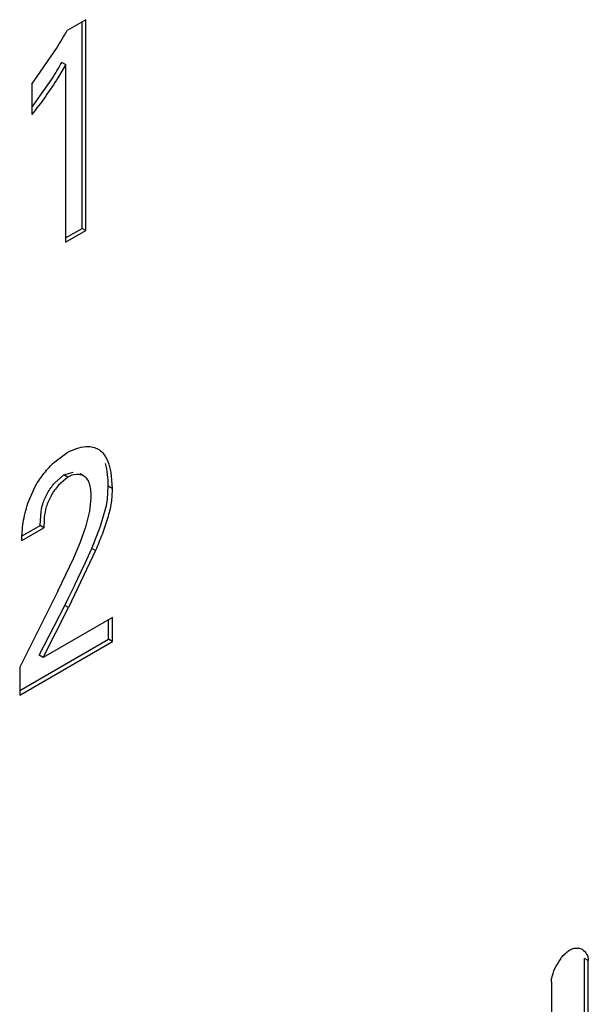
# Model space of a CAD drawing. Header units: inches. Extents: x 0 to 34, y 0 to 22.
# Tile 33 of 179: x 3.7733 to 3.8527, y 15.5513 to 15.6888. Entities that reach past the tile are written whole.
import ezdxf

# ---------------------------------------------------------------- set-up
doc = ezdxf.new("R2010")
doc.units = ezdxf.units.IN
doc.header["$LTSCALE"] = 1.87
doc.header["$MEASUREMENT"] = 0
doc.layers.add('ARTWORK', color=7, linetype='CONTINUOUS')

msp = doc.modelspace()

# ---------------------------------------------------------------- linework, layer by layer
at = {"layer": 'ARTWORK', "color": 3, "linetype": 'CONTINUOUS'}
for p, q in [((3.782520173, 15.6888121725), (3.7798979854, 15.6872981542)), ((3.782520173, 15.6593563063), (3.782520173, 15.6888121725)), ((3.7749526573, 15.679804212), (3.7784227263, 15.6848091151)), ((3.779693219, 15.6825413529), (3.779693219, 15.6577240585)), ((3.7749526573, 15.679804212), (3.7749526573, 15.6755475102)), ((3.779693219, 15.6577240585), (3.782520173, 15.6593563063)), ((3.7825199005, 15.6291783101), (3.7830798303, 15.6291759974)), ((3.7830798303, 15.6291759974), (3.7837093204, 15.6290600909)), ((3.7837093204, 15.6290600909), (3.7842296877, 15.6288368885)), ((3.7781696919, 15.6270375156), (3.7798692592, 15.628299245)), ((3.7799878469, 15.6249206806), (3.7786764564, 15.6237768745)), ((3.7859890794, 15.6256008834), (3.7861706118, 15.6233416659)), ((3.7744294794, 15.621272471), (3.7754527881, 15.6236230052)), ((3.7830747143, 15.6201748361), (3.7832574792, 15.6219998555)), ((3.7825516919, 15.618110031), (3.7830747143, 15.6201748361)), ((3.7817541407, 15.6158953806), (3.7825516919, 15.618110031)), ((3.7735686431, 15.6160654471), (3.7766614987, 15.6178512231)), ((3.7808116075, 15.6136462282), (3.7817541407, 15.6158953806)), ((3.7838725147, 15.6146520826), (3.7801034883, 15.6066866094)), ((3.7786038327, 15.6090100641), (3.7808116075, 15.6136462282)), ((3.7786038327, 15.6090100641), (3.7732732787, 15.5983578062)), ((3.776542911, 15.5997345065), (3.7801034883, 15.6066866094)), ((3.7862280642, 15.6053265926), (3.776542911, 15.5997345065)), ((3.7862280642, 15.6019629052), (3.7862280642, 15.6053265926)), ((3.7732732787, 15.5944829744), (3.7862280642, 15.6019629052)), ((3.7732732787, 15.5983578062), (3.7732732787, 15.5944829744)), ((3.8526887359, 15.51904215), (3.8526887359, 15.5573847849)), ((3.8475312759, 15.5544069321), (3.8475312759, 15.5160642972))]:
    msp.add_line(p, q, dxfattribs=at)
at = {"layer": 'ARTWORK', "color": 7, "linetype": 'CONTINUOUS'}
for p, q in [((3.7819898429, 15.6596625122), (3.7819898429, 15.6885059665)), ((3.779693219, 15.6825413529), (3.779162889, 15.6828475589)), ((3.7749622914, 15.6765424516), (3.7777645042, 15.6805140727)), ((3.779693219, 15.6583364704), (3.7819898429, 15.6596625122)), ((3.782520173, 15.6593563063), (3.7819898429, 15.6596625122)), ((3.7781414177, 15.6240776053), (3.7794575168, 15.6252268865)), ((3.7794575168, 15.6252268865), (3.7807243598, 15.6256039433)), ((3.7799878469, 15.6249206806), (3.7794575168, 15.6252268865)), ((3.782232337, 15.6250609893), (3.7817020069, 15.6253671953)), ((3.7855462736, 15.6218298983), (3.7856402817, 15.6236478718)), ((3.7861706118, 15.6233416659), (3.7856402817, 15.6236478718)), ((3.7845681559, 15.6180751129), (3.7854022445, 15.620970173)), ((3.7854022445, 15.620970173), (3.7855462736, 15.6218298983)), ((3.7761311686, 15.6181574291), (3.7762576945, 15.6201839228)), ((3.7736216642, 15.6167084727), (3.7761311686, 15.6181574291)), ((3.7766614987, 15.6178512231), (3.7761311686, 15.6181574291)), ((3.7833421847, 15.6149582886), (3.7845681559, 15.6180751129)), ((3.7821744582, 15.6124045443), (3.7833421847, 15.6149582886)), ((3.7838725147, 15.6146520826), (3.7833421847, 15.6149582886)), ((3.7760125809, 15.6000407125), (3.7795731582, 15.6069928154)), ((3.7801034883, 15.6066866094), (3.7795731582, 15.6069928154)), ((3.7856977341, 15.6022691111), (3.7856977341, 15.6050203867)), ((3.7732732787, 15.5950953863), (3.7856977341, 15.6022691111)), ((3.7862280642, 15.6019629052), (3.7856977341, 15.6022691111)), ((3.776542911, 15.5997345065), (3.7760125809, 15.6000407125)), ((3.8526887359, 15.5573847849), (3.8521584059, 15.5576909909)), ((3.8521584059, 15.519348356), (3.8521584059, 15.5576909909))]:
    msp.add_line(p, q, dxfattribs=at)
at = {"layer": 'ARTWORK', "color": 3, "linetype": 'CONTINUOUS'}
for centre, radius, start, end in [((3.7338037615, 15.7129365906), 0.0527447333, 327.7729627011, 330.9164011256), ((3.851050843, 15.5575223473), 0.0016114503, 60.0505769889, 80.9466305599)]:
    msp.add_arc(centre, radius, start, end, dxfattribs=at)
at = {"layer": 'ARTWORK', "color": 7, "linetype": 'CONTINUOUS'}
for centre, radius, start, end in [((3.7385943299, 15.7055732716), 0.046500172, 327.3908368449, 330.7433045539), ((3.4258040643, 15.7797075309), 0.3936878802, 334.4246353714, 334.8516457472), ((3.5579642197, 15.7165457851), 0.2472102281, 334.0227820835, 334.4060423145), ((3.6018116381, 15.6951905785), 0.1984389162, 333.611333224, 334.0204381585)]:
    msp.add_arc(centre, radius, start, end, dxfattribs=at)
at = {"layer": 'ARTWORK', "color": 3, "linetype": 'CONTINUOUS'}
for points, knots in [([(3.779693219, 15.6825413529), (3.779347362, 15.6819230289), (3.7779115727, 15.6794971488), (3.776266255, 15.6771983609), (3.7749526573, 15.6755475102)], [0, 0, 0, 0, 0.2513956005, 1, 1, 1, 1]), ([(3.7798692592, 15.628299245), (3.7802952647, 15.6285452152), (3.7811502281, 15.6289425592), (3.7820760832, 15.6291486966), (3.7825199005, 15.6291783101)], [0, 0, 0, 0, 0.5251476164, 1, 1, 1, 1]), ([(3.7842296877, 15.6288368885), (3.7844715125, 15.628697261), (3.7850436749, 15.6282064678), (3.7856562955, 15.6270744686), (3.785898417, 15.6261166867), (3.7859890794, 15.6256008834)], [0, 0, 0, 0, 0.2213127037, 0.5849315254, 1, 1, 1, 1]), ([(3.7754527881, 15.6236230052), (3.7758093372, 15.6242688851), (3.7766344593, 15.6254819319), (3.7776347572, 15.626553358), (3.7781696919, 15.6270375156)], [0, 0, 0, 0, 0.5055705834, 1, 1, 1, 1]), ([(3.7822323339, 15.6250609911), (3.7820804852, 15.6251486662), (3.7817367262, 15.6252788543), (3.780951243, 15.625335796), (3.7803505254, 15.6251300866), (3.7799878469, 15.6249206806)], [0, 0, 0, 0, 0.2249142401, 0.4628094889, 1, 1, 1, 1]), ([(3.7832574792, 15.6219998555), (3.7832574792, 15.622320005), (3.7832418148, 15.6229396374), (3.7831159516, 15.6238153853), (3.7828232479, 15.6245797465), (3.7824406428, 15.6249407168), (3.7822323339, 15.6250609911)], [0, 0, 0, 0, 0.2850675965, 0.5510241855, 0.7858200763, 1, 1, 1, 1]), ([(3.7786764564, 15.6237768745), (3.7782921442, 15.6233304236), (3.7776297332, 15.6223701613), (3.7769429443, 15.6208364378), (3.776674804, 15.6192997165), (3.7766614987, 15.618321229), (3.7766614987, 15.6178512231)], [0, 0, 0, 0, 0.2757354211, 0.542438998, 0.7800002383, 1, 1, 1, 1]), ([(3.7861706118, 15.6233416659), (3.7861706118, 15.6230081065), (3.7861654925, 15.6223268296), (3.7860601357, 15.621284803), (3.7858468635, 15.6202126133), (3.7854464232, 15.618728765), (3.7847860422, 15.6168665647), (3.7841805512, 15.6153926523), (3.7838725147, 15.6146520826)], [0, 0, 0, 0, 0.1104862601, 0.2255118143, 0.3463013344, 0.4721848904, 0.7343241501, 1, 1, 1, 1]), ([(3.7735686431, 15.6160654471), (3.7735766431, 15.6164724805), (3.7736013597, 15.617310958), (3.7737507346, 15.6185980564), (3.7740191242, 15.6199320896), (3.7742779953, 15.6208249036), (3.7744294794, 15.621272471)], [0, 0, 0, 0, 0.2304655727, 0.4745493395, 0.7325137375, 1, 1, 1, 1]), ([(3.8475312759, 15.5544069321), (3.8475312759, 15.554596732), (3.8475824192, 15.555002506), (3.8478246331, 15.5558553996), (3.8483312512, 15.556922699), (3.8490022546, 15.5578950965), (3.8496197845, 15.5585313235), (3.8499456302, 15.5587785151), (3.8501100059, 15.5588734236)], [0, 0, 0, 0, 0.1072465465, 0.2293331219, 0.4999947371, 0.7706591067, 0.8927490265, 1, 1, 1, 1]), ([(3.8501100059, 15.5588734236), (3.8502969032, 15.5589813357), (3.8506887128, 15.5591351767), (3.8511105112, 15.5591447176), (3.8513044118, 15.5591137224)], [0, 0, 0, 0, 0.5235961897, 1, 1, 1, 1]), ([(3.8518553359, 15.5589186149), (3.8521027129, 15.558775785), (3.8525490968, 15.5583211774), (3.8526887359, 15.5577021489), (3.8526887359, 15.5573847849)], [0, 0, 0, 0, 0.4737034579, 1, 1, 1, 1])]:
    msp.add_open_spline(points, degree=3, knots=knots, dxfattribs=at)
at = {"layer": 'ARTWORK', "color": 7, "linetype": 'CONTINUOUS'}
for points, knots in [([(3.7856402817, 15.6236478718), (3.7856402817, 15.6241989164), (3.7855864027, 15.6252704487), (3.7853924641, 15.6263295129), (3.7852469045, 15.6268285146)], [0, 0, 0, 0, 0.514589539, 1, 1, 1, 1]), ([(3.7762576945, 15.6201839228), (3.7763120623, 15.620514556), (3.7765146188, 15.6213833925), (3.7771272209, 15.6227178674), (3.7777705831, 15.6236460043), (3.7781414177, 15.6240776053)], [0, 0, 0, 0, 0.2299207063, 0.6095413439, 1, 1, 1, 1])]:
    msp.add_open_spline(points, degree=3, knots=knots, dxfattribs=at)

doc.saveas('drawing.dxf')
